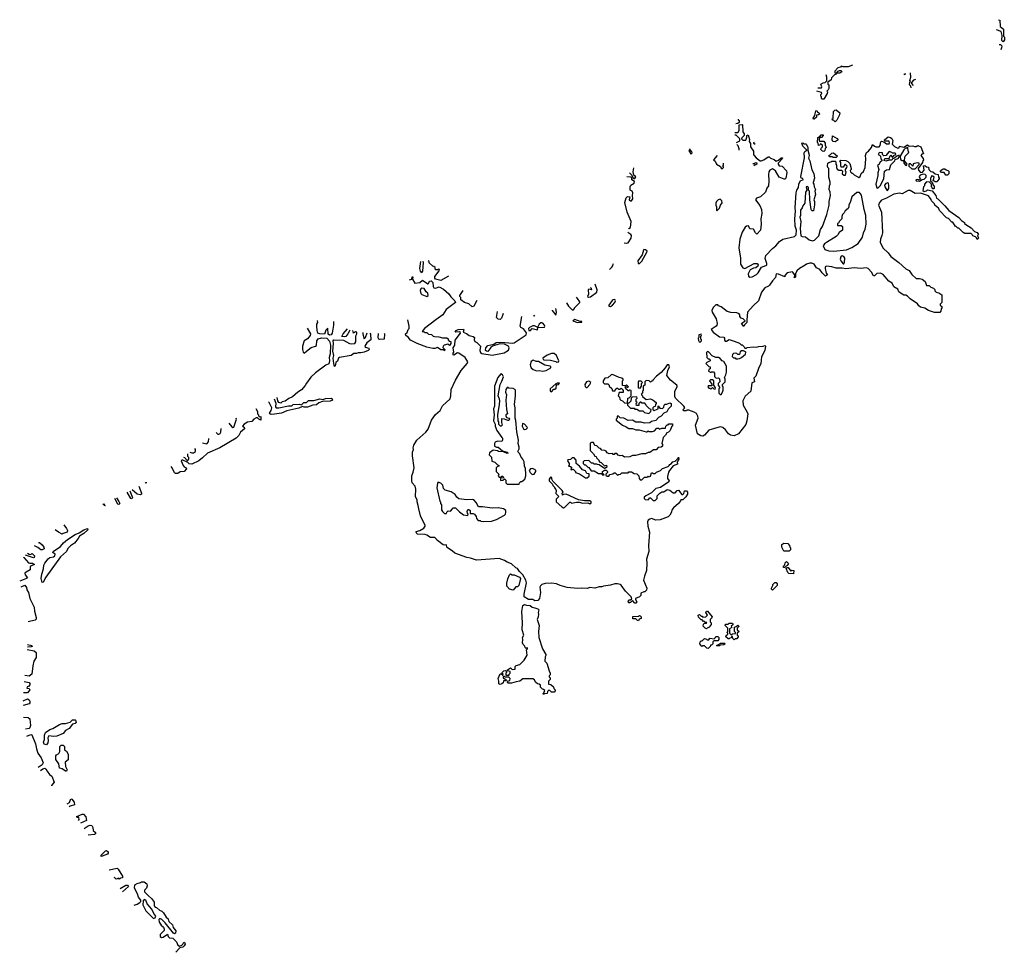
# Model space of a CAD drawing. Extents: x 2106670 to 2323771, y 35271 to 224896.
# Tile 47 of 256: x 2108907 to 2120218, y 90460 to 101175. Entities that reach past the tile are written whole.
import ezdxf

# ---------------------------------------------------------------- set-up
doc = ezdxf.new("R2010")
doc.units = 0

msp = doc.modelspace()

# ---------------------------------------------------------------- linework, layer by layer
at = {"layer": '0CON20XD'}
for points in [[(2120150, 101175), (2120168, 101168), (2120170, 101095), (2120208, 101065), (2120210, 100985), (2120218, 100975), (2120218, 100945), (2120205, 100920), (2120190, 100935), (2120192, 100995), (2120180, 101040), (2120128, 101059)], [(2120159, 100888), (2120175, 100890), (2120190, 100875), (2120187, 100853), (2120176, 100830)], [(2118474, 100653), (2118425, 100633), (2118365, 100632), (2118345, 100640), (2118335, 100630), (2118305, 100620), (2118272, 100585), (2118270, 100565), (2118290, 100560), (2118310, 100585), (2118325, 100590), (2118345, 100590), (2118350, 100575), (2118329, 100561), (2118290, 100560), (2118280, 100545), (2118265, 100540), (2118232, 100508), (2118230, 100485), (2118192, 100458), (2118190, 100435), (2118200, 100425), (2118200, 100385), (2118195, 100370), (2118180, 100355), (2118187, 100347), (2118182, 100328), (2118145, 100262), (2118125, 100260), (2118118, 100268), (2118117, 100287), (2118110, 100295), (2118110, 100315), (2118120, 100325), (2118118, 100338), (2118065, 100352)], [(2119078, 100557), (2119075, 100540), (2119063, 100554)], [(2119148, 100392), (2119142, 100412), (2119130, 100425), (2119132, 100455), (2119140, 100465), (2119133, 100475), (2119142, 100515), (2119141, 100565)], [(2118076, 100392), (2118118, 100392), (2118120, 100405), (2118110, 100435), (2118135, 100450), (2118158, 100452), (2118178, 100472), (2118180, 100515), (2118173, 100543)], [(2119196, 100487), (2119175, 100480), (2119150, 100455), (2119152, 100442), (2119172, 100420)], [(2118025, 100030), (2118020, 100045), (2118040, 100075), (2118053, 100127), (2118065, 100130), (2118072, 100112), (2118085, 100110), (2118098, 100095), (2118085, 100082), (2118062, 100078), (2118060, 100055), (2118035, 100032), (2118025, 100030)], [(2118275, 100000), (2118255, 100020), (2118242, 100022), (2118240, 100035), (2118250, 100045), (2118255, 100120), (2118270, 100135), (2118285, 100138), (2118330, 100105), (2118325, 100080), (2118295, 100020), (2118275, 100000)], [(2117160, 100033), (2117160, 100025), (2117170, 100015), (2117170, 99995), (2117158, 99982), (2117134, 99980)], [(2117121, 99878), (2117155, 99880), (2117163, 99887), (2117172, 99905), (2117172, 99968), (2117205, 99970), (2117210, 99965), (2117212, 99885), (2117230, 99865), (2117230, 99845), (2117202, 99818), (2117200, 99805), (2117215, 99790), (2117248, 99792), (2117260, 99825), (2117260, 99845), (2117275, 99850), (2117289, 99799), (2117288, 99775), (2117302, 99752), (2117302, 99715), (2117337, 99665), (2117338, 99625), (2117343, 99613), (2117367, 99587), (2117413, 99553), (2117425, 99552), (2117456, 99564), (2117505, 99600), (2117515, 99600), (2117533, 99583), (2117575, 99570), (2117595, 99550), (2117625, 99560), (2117655, 99588), (2117668, 99588), (2117667, 99575), (2117620, 99525), (2117620, 99515), (2117630, 99495), (2117665, 99490), (2117715, 99440), (2117720, 99415), (2117707, 99353), (2117697, 99343), (2117687, 99343), (2117632, 99365), (2117589, 99439), (2117555, 99462), (2117524, 99446), (2117512, 99428), (2117507, 99395), (2117511, 99325), (2117508, 99265), (2117491, 99239), (2117476, 99195), (2117415, 99140), (2117370, 99125), (2117359, 99105), (2117410, 99040), (2117429, 98995), (2117431, 98949), (2117422, 98885), (2117426, 98824), (2117418, 98755), (2117375, 98712), (2117358, 98725), (2117335, 98770), (2117295, 98772), (2117280, 98805), (2117255, 98803), (2117240, 98790), (2117206, 98735), (2117178, 98655), (2117169, 98555), (2117186, 98435), (2117188, 98365), (2117214, 98324), (2117235, 98316), (2117345, 98374), (2117378, 98375), (2117389, 98359), (2117385, 98342), (2117365, 98323), (2117335, 98320), (2117298, 98302), (2117277, 98255), (2117280, 98230), (2117295, 98217), (2117320, 98220), (2117371, 98249)], [(2117371, 98249), (2117390, 98265), (2117427, 98333), (2117480, 98350), (2117490, 98360), (2117491, 98375), (2117471, 98431), (2117480, 98465), (2117554, 98545), (2117594, 98576), (2117634, 98625), (2117675, 98652), (2117806, 98684), (2117826, 98704), (2117832, 98755), (2117814, 98804), (2117810, 98885), (2117820, 98975), (2117816, 99015), (2117826, 99185), (2117835, 99218), (2117853, 99247), (2117856, 99285), (2117875, 99328), (2117907, 99333), (2117905, 99350), (2117883, 99353), (2117881, 99375), (2117921, 99589), (2117917, 99645), (2117925, 99660), (2117950, 99675), (2117905, 99720), (2117890, 99755), (2117905, 99760), (2117915, 99750), (2117937, 99747), (2117945, 99740), (2117960, 99705), (2117960, 99675), (2117973, 99633), (2117977, 99615), (2117968, 99585), (2117982, 99555), (2118008, 99448), (2118029, 99409), (2118038, 99355), (2118020, 99305), (2118020, 99295), (2118030, 99285), (2118032, 99255), (2118048, 99225), (2118042, 99205), (2118048, 99165), (2118030, 99105), (2118038, 99085), (2118037, 99047), (2118025, 98980), (2118005, 98980), (2117998, 98995), (2117982, 99105), (2117980, 99205), (2117970, 99215), (2117970, 99245), (2117955, 99260), (2117942, 99255), (2117950, 99215), (2117933, 99195), (2117928, 99065), (2117902, 99038), (2117897, 99013), (2117878, 98985), (2117877, 98925), (2117868, 98905), (2117879, 98855), (2117871, 98775), (2117881, 98691), (2117895, 98682), (2117935, 98680), (2117975, 98646), (2118015, 98634), (2118039, 98641), (2118087, 98693), (2118107, 98765), (2118130, 98800), (2118177, 98935), (2118206, 99045), (2118207, 99085), (2118220, 99155), (2118217, 99195), (2118207, 99225), (2118208, 99265), (2118218, 99285), (2118217, 99307), (2118200, 99365), (2118200, 99465), (2118190, 99475), (2118188, 99495), (2118190, 99525), (2118200, 99535), (2118225, 99540), (2118235, 99550), (2118275, 99550), (2118282, 99542), (2118282, 99515), (2118290, 99505), (2118288, 99475), (2118296, 99456), (2118315, 99447), (2118346, 99446), (2118357, 99435), (2118354, 99404), (2118375, 99390), (2118395, 99390), (2118400, 99425), (2118392, 99435), (2118392, 99455), (2118410, 99475), (2118412, 99492), (2118395, 99510), (2118385, 99510), (2118365, 99480), (2118345, 99482), (2118338, 99495), (2118338, 99535), (2118330, 99555), (2118335, 99560), (2118397, 99557), (2118420, 99545), (2118442, 99522), (2118460, 99465), (2118460, 99455), (2118448, 99442), (2118450, 99425), (2118465, 99410), (2118475, 99410), (2118493, 99393), (2118547, 99363), (2118562, 99375), (2118574, 99406), (2118601, 99429), (2118620, 99475), (2118628, 99575), (2118624, 99614), (2118635, 99650), (2118656, 99664), (2118693, 99707), (2118705, 99740), (2118725, 99720), (2118743, 99713), (2118780, 99715), (2118792, 99728), (2118798, 99772), (2118805, 99780), (2118832, 99772), (2118865, 99750), (2118895, 99750), (2118900, 99755), (2118895, 99780), (2118845, 99780), (2118840, 99785), (2118840, 99795), (2118885, 99830), (2118912, 99822), (2118925, 99810), (2118938, 99785), (2118930, 99745), (2118957, 99717), (2118995, 99698), (2119008, 99702), (2119015, 99720), (2119065, 99710), (2119105, 99738), (2119125, 99720), (2119165, 99727), (2119185, 99718), (2119205, 99718), (2119225, 99728), (2119260, 99715), (2119290, 99635), (2119272, 99628), (2119260, 99615), (2119285, 99580), (2119290, 99565), (2119280, 99555), (2119277, 99533), (2119227, 99465), (2119230, 99445), (2119255, 99420), (2119278, 99422), (2119298, 99445), (2119290, 99495), (2119305, 99500), (2119323, 99483), (2119345, 99480), (2119352, 99452), (2119375, 99430), (2119398, 99428), (2119422, 99402), (2119458, 99398), (2119460, 99365), (2119470, 99355), (2119470, 99345), (2119450, 99325), (2119448, 99312), (2119425, 99310), (2119415, 99320), (2119402, 99322), (2119410, 99365), (2119398, 99378), (2119385, 99380), (2119370, 99355), (2119370, 99325), (2119388, 99308), (2119400, 99275), (2119410, 99265), (2119410, 99235), (2119405, 99230), (2119392, 99232), (2119390, 99245), (2119380, 99255), (2119380, 99285), (2119358, 99308), (2119325, 99310), (2119300, 99285), (2119300, 99265), (2119290, 99255), (2119282, 99212), (2119295, 99202), (2119325, 99210), (2119335, 99220), (2119388, 99208), (2119430, 99155), (2119440, 99125), (2119455, 99118), (2119535, 99037), (2119581, 98981), (2119695, 98902), (2119727, 98867), (2119760, 98845), (2119760, 98835), (2119775, 98820), (2119838, 98785), (2119875, 98740), (2119905, 98728), (2119920, 98705), (2119910, 98695), (2119920, 98665), (2119905, 98650), (2119898, 98668), (2119885, 98680), (2119855, 98690), (2119850, 98705), (2119835, 98720), (2119765, 98720), (2119745, 98730), (2119695, 98780), (2119685, 98780), (2119665, 98800), (2119655, 98800), (2119628, 98848), (2119615, 98850), (2119575, 98890), (2119555, 98898), (2119472, 98982), (2119460, 99015), (2119445, 99020), (2119420, 99045), (2119415, 99060), (2119382, 99092), (2119378, 99108), (2119345, 99150), (2119255, 99180), (2119195, 99178), (2119135, 99212), (2119115, 99212), (2119046, 99174), (2119015, 99180), (2118949, 99171), (2118865, 99124), (2118805, 99100), (2118784, 99075), (2118774, 99045), (2118808, 98965), (2118818, 98725), (2118812, 98695), (2118796, 98655), (2118792, 98618), (2118823, 98553), (2118883, 98495), (2118915, 98453), (2119005, 98387), (2119085, 98312), (2119125, 98292), (2119157, 98247), (2119205, 98200), (2119245, 98202), (2119275, 98192), (2119308, 98165), (2119322, 98122), (2119355, 98120), (2119375, 98100), (2119405, 98092), (2119418, 98075), (2119418, 98058), (2119433, 98043), (2119467, 98037), (2119498, 98015), (2119500, 97925), (2119482, 97908), (2119480, 97895), (2119498, 97878), (2119500, 97865), (2119492, 97852), (2119490, 97825), (2119475, 97810), (2119415, 97811), (2119345, 97834), (2119305, 97860), (2119255, 97873), (2119235, 97888), (2119219, 97909), (2119135, 97968), (2119105, 97998), (2119085, 98008), (2119065, 98008), (2119020, 98035), (2119005, 98050), (2118995, 98080), (2118950, 98105), (2118929, 98149), (2118890, 98170), (2118825, 98248), (2118795, 98262), (2118755, 98260), (2118727, 98233), (2118713, 98233), (2118693, 98273), (2118655, 98317), (2118635, 98323), (2118565, 98318), (2118495, 98324), (2118398, 98312), (2118355, 98320), (2118285, 98321), (2118235, 98336), (2118175, 98344), (2118160, 98335), (2118159, 98315), (2118173, 98263), (2118188, 98242), (2118165, 98230), (2118125, 98268), (2118100, 98305), (2118062, 98325), (2118032, 98365), (2118005, 98378), (2117985, 98379), (2117944, 98366), (2117931, 98355), (2117864, 98316), (2117835, 98290), (2117820, 98255), (2117820, 98215), (2117815, 98210), (2117803, 98213), (2117810, 98225), (2117810, 98245), (2117785, 98278), (2117722, 98265), (2117697, 98235), (2117695, 98220), (2117625, 98252), (2117597, 98253), (2117589, 98211), (2117553, 98175), (2117522, 98125), (2117508, 98112), (2117466, 98094), (2117427, 98043), (2117394, 97945), (2117332, 97888), (2117267, 97815), (2117258, 97725), (2117260, 97695), (2117232, 97668), (2117225, 97650), (2117200, 97685), (2117240, 97715), (2117218, 97738), (2117194, 97744), (2117180, 97765), (2117180, 97785), (2117170, 97795), (2117146, 97806), (2117075, 97810), (2117033, 97823), (2116965, 97877), (2116936, 97886), (2116925, 97897), (2116905, 97900), (2116872, 97868), (2116858, 97835), (2116863, 97815), (2116909, 97739), (2116919, 97685), (2116916, 97665), (2116907, 97653), (2116850, 97615), (2116872, 97585), (2116945, 97532), (2116995, 97528), (2117002, 97515), (2117002, 97492), (2117012, 97482), (2117025, 97480), (2117055, 97500), (2117115, 97482), (2117175, 97460), (2117195, 97440), (2117205, 97440), (2117230, 97415), (2117235, 97400), (2117255, 97400), (2117265, 97410), (2117335, 97417), (2117375, 97414), (2117395, 97421), (2117446, 97424), (2117465, 97432), (2117473, 97423), (2117467, 97375), (2117430, 97300), (2117421, 97225), (2117392, 97168), (2117365, 97080), (2117340, 97055), (2117346, 97015), (2117318, 97002), (2117307, 96905), (2117241, 96849), (2117213, 96797), (2117219, 96745), (2117265, 96667), (2117270, 96645), (2117260, 96565), (2117247, 96523), (2117165, 96417), (2117115, 96393), (2117073, 96403)], [(2117140, 99765), (2117178, 99782), (2117180, 99805), (2117137, 99847), (2117121, 99849)], [(2117355, 99740), (2117342, 99752), (2117340, 99765), (2117346, 99767)], [(2118145, 99662), (2118130, 99665), (2118110, 99685), (2118112, 99698), (2118130, 99715), (2118130, 99735), (2118105, 99750), (2118098, 99732), (2118085, 99730), (2118080, 99755), (2118070, 99765), (2118075, 99820), (2118098, 99832), (2118115, 99850), (2118135, 99850), (2118137, 99843), (2118118, 99822), (2118105, 99820), (2118092, 99808), (2118090, 99785), (2118095, 99780), (2118145, 99780), (2118158, 99755), (2118158, 99735), (2118170, 99705), (2118160, 99695), (2118155, 99670), (2118145, 99662)], [(2118275, 99771), (2118246, 99776), (2118240, 99795), (2118245, 99840), (2118298, 99808), (2118310, 99795), (2118275, 99771)], [(2116589, 99673), (2116608, 99648), (2116615, 99630), (2116630, 99645), (2116627, 99657), (2116602, 99690)], [(2117171, 99676), (2117172, 99692), (2117160, 99725), (2117146, 99739)], [(2118285, 99590), (2118253, 99593), (2118245, 99600), (2118215, 99600), (2118200, 99615), (2118218, 99622), (2118235, 99640), (2118257, 99647), (2118300, 99605), (2118285, 99590)], [(2118765, 99240), (2118792, 99265), (2118832, 99348), (2118842, 99435), (2118865, 99448), (2118900, 99455), (2118913, 99507), (2118960, 99555), (2118962, 99568), (2118999, 99581), (2119010, 99595), (2119008, 99618), (2118982, 99608), (2118958, 99582), (2118932, 99578), (2118925, 99560), (2118895, 99560), (2118855, 99548), (2118838, 99558), (2118845, 99580), (2118895, 99580), (2118905, 99610), (2118915, 99620), (2118920, 99605), (2118935, 99590), (2118952, 99618), (2118968, 99622), (2118970, 99635), (2118965, 99640), (2118935, 99640), (2118925, 99650), (2118895, 99660), (2118870, 99635), (2118860, 99615), (2118835, 99610), (2118820, 99625), (2118817, 99647), (2118785, 99650), (2118775, 99640), (2118770, 99625), (2118785, 99620), (2118797, 99607), (2118800, 99575), (2118810, 99565), (2118810, 99555), (2118791, 99539), (2118775, 99510), (2118760, 99505), (2118777, 99455), (2118763, 99415), (2118764, 99385), (2118741, 99285), (2118753, 99243), (2118765, 99240)], [(2119095, 99500), (2119100, 99515), (2119072, 99552), (2119070, 99565), (2119080, 99605), (2119116, 99644), (2119120, 99655), (2119112, 99665), (2119110, 99705), (2119105, 99710), (2119095, 99700), (2119082, 99698), (2119062, 99678), (2119020, 99605), (2119025, 99570), (2119045, 99558), (2119058, 99558), (2119062, 99525), (2119082, 99502), (2119095, 99500)], [(2116919, 99613), (2116878, 99565), (2116895, 99548), (2116912, 99515), (2116958, 99488), (2116965, 99470), (2116975, 99462), (2116990, 99475), (2116990, 99485), (2116980, 99495), (2116990, 99505), (2116990, 99525)], [(2115913, 99415), (2115940, 99390), (2115951, 99361), (2115965, 99350), (2115975, 99350), (2115985, 99370), (2115960, 99390), (2115953, 99425), (2115960, 99471)], [(2117342, 99498), (2117352, 99508), (2117365, 99510), (2117378, 99522), (2117378, 99528), (2117355, 99530), (2117345, 99520), (2117332, 99518), (2117327, 99513)], [(2119195, 99460), (2119238, 99512), (2119238, 99528), (2119215, 99530), (2119172, 99518), (2119165, 99490), (2119138, 99518), (2119125, 99520), (2119120, 99515), (2119122, 99492), (2119155, 99460), (2119195, 99460)], [(2119565, 99390), (2119545, 99390), (2119528, 99418), (2119495, 99420), (2119482, 99438), (2119515, 99460), (2119535, 99460), (2119548, 99448), (2119575, 99440), (2119580, 99435), (2119580, 99405), (2119565, 99390)], [(2115901, 98773), (2115905, 98774), (2115924, 98786), (2115932, 98855), (2115884, 98965), (2115858, 99075), (2115875, 99128), (2115888, 99142), (2115915, 99140), (2115910, 99105), (2115923, 99093), (2115936, 99094), (2115952, 99115), (2115948, 99155), (2115952, 99185), (2115943, 99203), (2115920, 99215), (2115920, 99255), (2115929, 99275), (2115964, 99296), (2115970, 99315), (2115939, 99335), (2115938, 99358), (2115927, 99367), (2115880, 99371)], [(2119245, 99320), (2119275, 99340), (2119297, 99343), (2119320, 99365), (2119320, 99385), (2119308, 99398), (2119285, 99400), (2119252, 99388), (2119240, 99375), (2119250, 99345), (2119238, 99332), (2119225, 99340), (2119200, 99335), (2119205, 99322), (2119245, 99320)], [(2118875, 99212), (2118891, 99235), (2118892, 99265), (2118888, 99295), (2118875, 99300), (2118858, 99292), (2118843, 99275), (2118846, 99255), (2118867, 99217), (2118875, 99212)], [(2116915, 98980), (2116945, 99010), (2116957, 99045), (2116978, 99072), (2116974, 99094), (2116955, 99113), (2116930, 99105), (2116913, 99087), (2116904, 99066), (2116902, 99045), (2116913, 99025), (2116910, 98985), (2116915, 98980)], [(2118255, 98514), (2118405, 98531), (2118465, 98556), (2118538, 98605), (2118589, 98675), (2118599, 98725), (2118620, 98770), (2118629, 98825), (2118626, 98925), (2118607, 98995), (2118578, 99158), (2118555, 99190), (2118525, 99190), (2118465, 99140), (2118452, 99085), (2118432, 99045), (2118432, 99025), (2118422, 99005), (2118391, 98979), (2118378, 98955), (2118358, 98935), (2118350, 98915), (2118350, 98885), (2118322, 98855), (2118318, 98842), (2118300, 98835), (2118302, 98812), (2118345, 98810), (2118358, 98798), (2118358, 98755), (2118320, 98730), (2118305, 98702), (2118286, 98684), (2118174, 98616), (2118152, 98598), (2118137, 98575), (2118156, 98536), (2118201, 98521), (2118255, 98514)], [(2115851, 98611), (2115875, 98606), (2115895, 98610), (2115930, 98665), (2115934, 98694), (2115927, 98705), (2115904, 98724), (2115894, 98729)], [(2116025, 98373), (2116055, 98402), (2116112, 98505), (2116114, 98515), (2116095, 98531), (2116077, 98533), (2116072, 98528), (2116056, 98474), (2116008, 98405), (2116012, 98375), (2116025, 98373)], [(2113831, 98228), (2113745, 98180), (2113684, 98195), (2113676, 98205), (2113676, 98224), (2113725, 98290), (2113730, 98305), (2113715, 98310), (2113705, 98300), (2113682, 98302), (2113678, 98328), (2113665, 98340), (2113652, 98342), (2113612, 98382), (2113610, 98395), (2113601, 98404)], [(2118375, 98368), (2118383, 98385), (2118384, 98435), (2118374, 98454), (2118355, 98461), (2118338, 98452), (2118331, 98425), (2118338, 98405), (2118365, 98368), (2118375, 98368)], [(2113539, 98400), (2113540, 98385), (2113536, 98284), (2113525, 98268), (2113511, 98285), (2113502, 98315), (2113516, 98397)], [(2115681, 98310), (2115685, 98310), (2115708, 98332), (2115720, 98345), (2115723, 98367), (2115727, 98375)], [(2113383, 98185), (2113410, 98195), (2113415, 98220), (2113425, 98220), (2113420, 98195), (2113446, 98146), (2113505, 98156), (2113535, 98182), (2113595, 98139), (2113605, 98142), (2113615, 98170), (2113635, 98176), (2113653, 98155), (2113658, 98108), (2113664, 98094), (2113685, 98090), (2113725, 98104), (2113775, 98079), (2113838, 98025), (2113861, 97991), (2113906, 97945), (2113914, 97925), (2113805, 97846), (2113766, 97784), (2113688, 97728), (2113558, 97625), (2113532, 97592), (2113555, 97590), (2113565, 97580), (2113585, 97580), (2113602, 97562), (2113637, 97557), (2113655, 97540), (2113673, 97533), (2113722, 97532), (2113765, 97520), (2113815, 97520), (2113828, 97508), (2113830, 97495), (2113842, 97482), (2113858, 97478), (2113860, 97455), (2113845, 97430), (2113825, 97448), (2113783, 97437), (2113770, 97425), (2113768, 97408), (2113790, 97385), (2113785, 97372), (2113775, 97380), (2113745, 97382), (2113705, 97410), (2113675, 97398), (2113653, 97397), (2113584, 97414), (2113472, 97455), (2113395, 97494), (2113369, 97529), (2113342, 97545), (2113340, 97565), (2113358, 97582), (2113370, 97615), (2113380, 97625), (2113380, 97655), (2113365, 97727)], [(2113585, 97994), (2113599, 98005), (2113595, 98033), (2113575, 98048), (2113552, 98085), (2113525, 98090), (2113515, 98084), (2113506, 98065), (2113515, 98028), (2113526, 98016), (2113585, 97994)], [(2114158, 97947), (2114125, 97884), (2114105, 97876), (2114065, 97912), (2114015, 97924), (2113973, 97955), (2113973, 97983), (2113962, 97995), (2113962, 98005), (2114002, 98063)], [(2115464, 98099), (2115466, 98096), (2115475, 98070), (2115445, 98078), (2115438, 98072), (2115440, 98020), (2115430, 97995), (2115440, 97985), (2115465, 97989), (2115538, 98045), (2115542, 98072), (2115518, 98137)], [(2115189, 97920), (2115212, 97885), (2115255, 97840), (2115268, 97842), (2115280, 97855), (2115280, 97865), (2115340, 97925), (2115340, 97935), (2115313, 97973), (2115303, 97988)], [(2115695, 97881), (2115715, 97893), (2115743, 97925), (2115750, 97945), (2115745, 97960), (2115725, 97956), (2115713, 97947), (2115673, 97895), (2115673, 97883), (2115695, 97881)], [(2115023, 97838), (2115025, 97832), (2115065, 97780), (2115072, 97815), (2115064, 97857)], [(2117073, 96403), (2117051, 96415), (2117013, 96463), (2116985, 96489), (2116955, 96498), (2116825, 96460), (2116775, 96400), (2116755, 96388), (2116733, 96393), (2116695, 96418), (2116671, 96515), (2116699, 96595), (2116698, 96618), (2116680, 96650), (2116656, 96666), (2116593, 96687), (2116572, 96688), (2116565, 96680), (2116532, 96682), (2116530, 96695), (2116548, 96715), (2116538, 96735), (2116440, 96825), (2116432, 96845), (2116432, 96905), (2116461, 96955), (2116461, 96965), (2116456, 96976), (2116384, 97034), (2116342, 97085), (2116354, 97146), (2116373, 97185), (2116365, 97210), (2116345, 97210), (2116323, 97175), (2116275, 97120), (2116221, 97079), (2116180, 97035), (2116175, 97020), (2116165, 97020), (2116155, 97010), (2116137, 97027), (2116105, 97030), (2116090, 97015), (2116090, 96975), (2116070, 96965), (2116070, 96915), (2116060, 96905), (2116060, 96885), (2116050, 96875), (2116050, 96865), (2116060, 96855), (2116060, 96845), (2116105, 96810), (2116155, 96820), (2116185, 96802), (2116220, 96775), (2116220, 96765), (2116210, 96755), (2116208, 96732), (2116192, 96728), (2116180, 96715), (2116180, 96695), (2116195, 96680), (2116202, 96688), (2116240, 96705), (2116240, 96735), (2116245, 96740), (2116252, 96722), (2116262, 96712), (2116292, 96708), (2116307, 96723), (2116310, 96745), (2116322, 96758), (2116342, 96758), (2116375, 96772), (2116390, 96765), (2116390, 96735), (2116355, 96700), (2116339, 96671), (2116307, 96653), (2116275, 96618), (2116247, 96603), (2116215, 96570), (2116165, 96558), (2116145, 96542), (2116085, 96540), (2116045, 96552), (2115985, 96550), (2115945, 96572), (2115895, 96570), (2115847, 96597), (2115805, 96600), (2115785, 96620), (2115772, 96618), (2115770, 96595), (2115760, 96585), (2115760, 96575), (2115830, 96515), (2115875, 96498), (2115905, 96477), (2115945, 96477), (2115985, 96462), (2116022, 96462), (2116105, 96440), (2116115, 96440), (2116125, 96450), (2116135, 96442), (2116177, 96443), (2116198, 96452), (2116225, 96480), (2116245, 96480), (2116255, 96472), (2116285, 96480), (2116325, 96480), (2116330, 96505), (2116345, 96520), (2116355, 96520), (2116365, 96530), (2116405, 96530), (2116407, 96513), (2116393, 96497), (2116380, 96455), (2116360, 96435), (2116342, 96428), (2116325, 96400), (2116300, 96375), (2116282, 96305), (2116290, 96295), (2116290, 96275), (2116275, 96262), (2116242, 96258), (2116217, 96233), (2116188, 96232), (2116145, 96202), (2116125, 96202), (2116095, 96188), (2116055, 96188), (2115982, 96168), (2115945, 96168), (2115915, 96152), (2115855, 96150), (2115827, 96167), (2115805, 96162), (2115782, 96172), (2115765, 96190), (2115745, 96190), (2115735, 96180), (2115725, 96180), (2115715, 96190), (2115678, 96188), (2115655, 96200), (2115645, 96218), (2115627, 96227), (2115595, 96230), (2115578, 96248), (2115562, 96252), (2115537, 96277), (2115512, 96282), (2115497, 96317), (2115475, 96318), (2115462, 96308), (2115460, 96225), (2115498, 96188), (2115515, 96160), (2115528, 96158), (2115532, 96142), (2115560, 96115), (2115560, 96105), (2115572, 96092), (2115588, 96088), (2115625, 96050), (2115648, 96058), (2115650, 96035), (2115638, 96022), (2115625, 96020), (2115565, 96060), (2115543, 96063), (2115535, 96070), (2115505, 96070), (2115495, 96080), (2115475, 96080), (2115445, 96110), (2115392, 96108), (2115380, 96095), (2115380, 96075), (2115395, 96060), (2115405, 96060), (2115432, 96032), (2115445, 96030), (2115472, 95992), (2115505, 95990), (2115555, 95960), (2115585, 95960), (2115605, 95940), (2115620, 95945), (2115600, 95965), (2115600, 95985), (2115625, 96000), (2115645, 96000), (2115660, 95985), (2115658, 95972), (2115640, 95955), (2115642, 95942), (2115655, 95930), (2115675, 95930), (2115685, 95950), (2115722, 95958), (2115735, 95970), (2115748, 95968), (2115775, 95940), (2115785, 95950), (2115808, 95952), (2115825, 95970), (2115895, 95970), (2115905, 95980), (2115935, 95980), (2115965, 95960), (2115998, 95958), (2116020, 95935), (2116022, 95902), (2116035, 95890), (2116055, 95890), (2116085, 95920), (2116115, 95920), (2116125, 95930), (2116135, 95922), (2116155, 95930), (2116165, 95970), (2116175, 95970), (2116185, 95960), (2116205, 95962), (2116223, 95977), (2116270, 95995), (2116293, 96017), (2116357, 96043), (2116368, 96052), (2116374, 96066), (2116385, 96070), (2116410, 96095), (2116438, 96102), (2116468, 96132), (2116475, 96150), (2116480, 96125), (2116460, 96095), (2116465, 96070), (2116412, 96048), (2116372, 95995), (2116360, 95975), (2116348, 95925), (2116348, 95905), (2116366, 95876), (2116362, 95865), (2116269, 95801), (2116215, 95790), (2116165, 95738), (2116100, 95705), (2116082, 95688), (2116080, 95675), (2116093, 95663), (2116125, 95660), (2116145, 95680), (2116155, 95680), (2116182, 95652), (2116205, 95650), (2116230, 95675), (2116230, 95705), (2116260, 95735), (2116285, 95750), (2116305, 95750), (2116345, 95778), (2116375, 95770), (2116415, 95740), (2116435, 95740), (2116460, 95765), (2116475, 95770), (2116515, 95720), (2116525, 95720), (2116535, 95730), (2116545, 95760), (2116565, 95760), (2116577, 95747), (2116580, 95725), (2116559, 95691), (2116525, 95660), (2116502, 95658), (2116498, 95645), (2116473, 95617), (2116418, 95565), (2116403, 95547), (2116392, 95508), (2116377, 95483), (2116355, 95462), (2116265, 95427), (2116215, 95424), (2116165, 95442), (2116145, 95438), (2116126, 95424), (2116120, 95405), (2116121, 95355), (2116140, 95285), (2116130, 95135), (2116133, 95065), (2116109, 94975), (2116113, 94925), (2116106, 94845), (2116085, 94780), (2116074, 94735), (2116110, 94645), (2116108, 94622), (2116087, 94603), (2116075, 94602), (2116042, 94585), (2116042, 94558), (2116028, 94542), (2115980, 94525), (2115980, 94515), (2115998, 94485), (2115985, 94470), (2115972, 94472), (2115945, 94500), (2115925, 94480), (2115915, 94480), (2115905, 94470), (2115898, 94495), (2115905, 94508), (2115925, 94510), (2115938, 94522), (2115932, 94545), (2115865, 94610), (2115818, 94678), (2115805, 94687), (2115775, 94693), (2115745, 94693), (2115693, 94677), (2115615, 94667), (2115593, 94657), (2115565, 94658), (2115515, 94643), (2115455, 94650), (2115425, 94640), (2115355, 94642), (2115315, 94638), (2115195, 94652), (2115114, 94674), (2115075, 94692), (2115015, 94700), (2114945, 94698), (2114904, 94686), (2114889, 94671), (2114883, 94655), (2114891, 94595), (2114877, 94525), (2114858, 94502), (2114825, 94496), (2114802, 94512), (2114750, 94515), (2114703, 94545), (2114701, 94575), (2114728, 94705), (2114722, 94735), (2114688, 94795), (2114648, 94835), (2114625, 94868), (2114605, 94878), (2114555, 94922), (2114505, 94943), (2114475, 94963), (2114415, 94984), (2114156, 94966), (2114085, 94990), (2114044, 94994), (2113906, 95046), (2113875, 95074), (2113821, 95105), (2113812, 95115), (2113810, 95140), (2113792, 95138), (2113773, 95143), (2113705, 95192), (2113676, 95226), (2113625, 95224), (2113584, 95254), (2113565, 95261), (2113475, 95264), (2113464, 95275), (2113462, 95295), (2113503, 95307), (2113548, 95332), (2113564, 95355), (2113564, 95365), (2113513, 95473), (2113491, 95555), (2113486, 95595), (2113471, 95635), (2113471, 95655), (2113452, 95695), (2113459, 95781), (2113451, 95815), (2113417, 95855), (2113410, 95875), (2113410, 95935), (2113427, 95975), (2113437, 96025), (2113418, 96165), (2113419, 96205), (2113430, 96235), (2113427, 96255), (2113434, 96285), (2113470, 96345), (2113574, 96436), (2113599, 96471), (2113636, 96575), (2113685, 96640), (2113737, 96683), (2113765, 96739), (2113852, 96818), (2113861, 96855), (2113863, 96925), (2113914, 97035), (2113978, 97145), (2114049, 97225), (2114056, 97244), (2114025, 97294), (2113952, 97342), (2113935, 97348), (2113895, 97321), (2113883, 97335), (2113894, 97356), (2113886, 97405), (2113904, 97435), (2113908, 97492), (2113970, 97575), (2113967, 97587), (2113959, 97589), (2113910, 97585), (2113920, 97605), (2113945, 97617), (2114005, 97620), (2114008, 97612), (2114000, 97585), (2114038, 97568), (2114070, 97545), (2114116, 97536), (2114130, 97525), (2114128, 97495), (2114137, 97477), (2114160, 97465), (2114200, 97425), (2114192, 97375), (2114200, 97350), (2114215, 97339), (2114335, 97322), (2114473, 97347), (2114521, 97379), (2114531, 97405), (2114523, 97423), (2114476, 97446), (2114421, 97449), (2114338, 97422), (2114320, 97410), (2114285, 97363), (2114270, 97365), (2114258, 97375), (2114262, 97405), (2114285, 97433), (2114354, 97446), (2114380, 97465), (2114435, 97471), (2114525, 97464), (2114565, 97457), (2114587, 97463), (2114726, 97555), (2114727, 97577), (2114693, 97623), (2114665, 97639), (2114656, 97655), (2114674, 97764)], [(2114460, 97801), (2114452, 97775), (2114442, 97745), (2114425, 97732), (2114403, 97733), (2114386, 97755), (2114396, 97823)], [(2114809, 97776), (2114815, 97770), (2114825, 97780)], [(2115315, 97697), (2115365, 97700), (2115366, 97706), (2115345, 97707), (2115285, 97730), (2115260, 97715), (2115315, 97697)], [(2112211, 97630), (2112246, 97565), (2112243, 97545), (2112215, 97510), (2112176, 97484), (2112157, 97423), (2112154, 97385), (2112163, 97353), (2112176, 97344), (2112202, 97368), (2112255, 97409), (2112305, 97424), (2112317, 97433), (2112319, 97485), (2112335, 97510), (2112375, 97519), (2112435, 97514), (2112465, 97481), (2112479, 97435), (2112474, 97335), (2112461, 97295), (2112467, 97255), (2112458, 97222), (2112424, 97206), (2112304, 97116), (2112253, 97067), (2112201, 96999), (2112188, 96972), (2112146, 96924), (2112104, 96896), (2112040, 96840), (2111998, 96822), (2111955, 96791), (2111924, 96786), (2111905, 96770), (2111882, 96775), (2111872, 96795), (2111864, 96835)], [(2112512, 97707), (2112512, 97665), (2112497, 97575), (2112485, 97554), (2112465, 97550), (2112450, 97560), (2112445, 97630), (2112424, 97606), (2112409, 97561), (2112355, 97564), (2112333, 97575), (2112323, 97605), (2112320, 97655), (2112320, 97675), (2112330, 97695), (2112329, 97720)], [(2112704, 97609), (2112695, 97600), (2112678, 97565), (2112652, 97535), (2112635, 97530), (2112608, 97535), (2112623, 97565), (2112673, 97623)], [(2114755, 97602), (2114775, 97603), (2114795, 97628), (2114855, 97612), (2114860, 97640), (2114819, 97659), (2114803, 97657), (2114765, 97640), (2114753, 97627), (2114755, 97602)], [(2114860, 97640), (2114935, 97642), (2114940, 97655), (2114937, 97665), (2114915, 97690), (2114905, 97692), (2114895, 97692), (2114873, 97677), (2114860, 97645), (2114860, 97640)], [(2112930, 97574), (2112935, 97560), (2112942, 97495), (2112896, 97464), (2112872, 97425), (2112874, 97414), (2112919, 97399), (2112920, 97385), (2112910, 97375), (2112865, 97356), (2112825, 97347), (2112795, 97347), (2112775, 97338), (2112745, 97338), (2112715, 97318), (2112582, 97295), (2112570, 97285), (2112557, 97253), (2112540, 97235), (2112532, 97198), (2112525, 97192), (2112514, 97225), (2112509, 97285), (2112516, 97315), (2112504, 97365), (2112512, 97455), (2112508, 97485), (2112514, 97495), (2112625, 97491), (2112695, 97454), (2112720, 97450), (2112755, 97454), (2112769, 97475), (2112767, 97543), (2112778, 97565), (2112778, 97585), (2112765, 97590), (2112742, 97572), (2112733, 97602)], [(2112850, 97582), (2112850, 97565), (2112860, 97515), (2112865, 97510), (2112880, 97525), (2112900, 97577)], [(2113094, 97575), (2113096, 97566), (2113095, 97504), (2113045, 97501), (2113033, 97505), (2113025, 97520), (2113027, 97570)], [(2116725, 97470), (2116738, 97485), (2116738, 97498), (2116730, 97505), (2116730, 97535), (2116740, 97555), (2116735, 97560), (2116710, 97555), (2116710, 97525), (2116702, 97515), (2116705, 97490), (2116712, 97475), (2116725, 97470)], [(2115075, 97240), (2115095, 97242), (2115102, 97255), (2115074, 97315), (2115045, 97341), (2115015, 97339), (2114965, 97319), (2114918, 97285), (2114920, 97270), (2114927, 97267), (2115005, 97263), (2115067, 97247), (2115075, 97240)], [(2116965, 96870), (2116982, 96895), (2116987, 96917), (2116988, 96955), (2116980, 96965), (2116980, 96985), (2117010, 97015), (2117010, 97045), (2117002, 97065), (2117020, 97095), (2117027, 97125), (2117028, 97195), (2116996, 97246), (2116977, 97257), (2116953, 97283), (2116935, 97292), (2116905, 97292), (2116863, 97313), (2116819, 97359), (2116808, 97362), (2116798, 97352), (2116800, 97295), (2116815, 97280), (2116828, 97278), (2116840, 97265), (2116840, 97255), (2116802, 97238), (2116790, 97225), (2116825, 97190), (2116840, 97185), (2116840, 97165), (2116823, 97157), (2116820, 97135), (2116845, 97122), (2116855, 97130), (2116878, 97128), (2116890, 97115), (2116890, 97075), (2116908, 97058), (2116935, 97060), (2116947, 97047), (2116950, 97015), (2116930, 96995), (2116930, 96975), (2116950, 96945), (2116940, 96935), (2116940, 96885), (2116955, 96870), (2116965, 96870)], [(2117155, 97278), (2117175, 97283), (2117200, 97295), (2117245, 97332), (2117250, 97355), (2117245, 97360), (2117222, 97372), (2117198, 97372), (2117182, 97358), (2117175, 97330), (2117155, 97330), (2117145, 97340), (2117125, 97342), (2117105, 97340), (2117095, 97330), (2117092, 97305), (2117105, 97290), (2117125, 97290), (2117135, 97280), (2117155, 97278)], [(2114915, 97137), (2114955, 97144), (2115008, 97175), (2115010, 97185), (2115000, 97195), (2114940, 97205), (2114867, 97247), (2114838, 97248), (2114805, 97262), (2114783, 97247), (2114772, 97208), (2114773, 97195), (2114782, 97175), (2114806, 97156), (2114845, 97140), (2114875, 97143), (2114915, 97137)], [(2114508, 95838), (2114645, 95840), (2114650, 95855), (2114665, 95870), (2114675, 95870), (2114708, 95895), (2114723, 95935), (2114723, 95955), (2114718, 96018), (2114707, 96047), (2114701, 96095), (2114686, 96126), (2114662, 96155), (2114652, 96185), (2114632, 96205), (2114630, 96215), (2114644, 96245), (2114644, 96264), (2114634, 96304), (2114636, 96345), (2114619, 96439), (2114608, 96568), (2114600, 96595), (2114598, 96715), (2114590, 96755), (2114601, 96855), (2114602, 96922), (2114575, 96938), (2114525, 96940), (2114515, 96950), (2114505, 96950), (2114492, 96925), (2114488, 96895), (2114498, 96865), (2114490, 96805), (2114498, 96695), (2114510, 96645), (2114490, 96635), (2114490, 96625), (2114500, 96605), (2114525, 96598), (2114532, 96585), (2114525, 96570), (2114515, 96568), (2114477, 96587), (2114442, 96588), (2114440, 96545), (2114448, 96515), (2114437, 96503), (2114430, 96505), (2114410, 96525), (2114410, 96555), (2114403, 96567), (2114400, 96635), (2114420, 96755), (2114421, 96795), (2114420, 96815), (2114402, 96855), (2114427, 96985), (2114445, 97020), (2114463, 97073), (2114452, 97095), (2114435, 97107), (2114399, 97065), (2114360, 96965), (2114363, 96755), (2114362, 96735), (2114350, 96705), (2114357, 96633), (2114348, 96565), (2114367, 96527), (2114368, 96505), (2114388, 96455), (2114446, 96376), (2114452, 96365), (2114452, 96345), (2114445, 96330), (2114395, 96332), (2114370, 96320), (2114362, 96305), (2114362, 96275), (2114384, 96264), (2114405, 96262), (2114452, 96222), (2114506, 96206), (2114520, 96195), (2114505, 96190), (2114465, 96210), (2114407, 96213), (2114395, 96220), (2114345, 96228), (2114305, 96200), (2114300, 96175), (2114327, 96147), (2114332, 96102), (2114365, 96090), (2114395, 96060), (2114410, 96055), (2114410, 96045), (2114392, 96038), (2114380, 96025), (2114380, 95985), (2114410, 95955), (2114402, 95935), (2114415, 95920), (2114435, 95920), (2114445, 95930), (2114455, 95930), (2114470, 95915), (2114465, 95910), (2114432, 95908), (2114432, 95882), (2114457, 95883), (2114478, 95898), (2114490, 95885), (2114493, 95853), (2114508, 95838)], [(2115890, 96770), (2115892, 96828), (2115908, 96832), (2115930, 96855), (2115930, 96915), (2115915, 96920), (2115905, 96910), (2115895, 96910), (2115870, 96935), (2115862, 96958), (2115875, 96960), (2115885, 96950), (2115900, 96955), (2115878, 96978), (2115865, 96970), (2115832, 96972), (2115830, 97025), (2115840, 97035), (2115840, 97045), (2115825, 97058), (2115793, 97063), (2115715, 97098), (2115700, 97095), (2115665, 97060), (2115630, 97055), (2115610, 97025), (2115610, 97005), (2115625, 96990), (2115665, 96990), (2115680, 96975), (2115680, 96965), (2115708, 96938), (2115715, 96910), (2115748, 96912), (2115752, 96928), (2115765, 96940), (2115775, 96940), (2115785, 96930), (2115805, 96930), (2115815, 96940), (2115828, 96928), (2115840, 96915), (2115838, 96892), (2115795, 96890), (2115780, 96855), (2115798, 96838), (2115800, 96815), (2115812, 96802), (2115830, 96795), (2115855, 96772), (2115885, 96770), (2115890, 96770)], [(2115015, 96900), (2115042, 96928), (2115055, 96930), (2115068, 96942), (2115072, 96978), (2115098, 96982), (2115108, 96998), (2115085, 97000), (2115075, 96990), (2115065, 96990), (2115000, 96935), (2115000, 96905), (2115015, 96900)], [(2115425, 96950), (2115456, 96984), (2115468, 97005), (2115445, 97022), (2115417, 97013), (2115400, 96985), (2115402, 96962), (2115415, 96950), (2115425, 96950)], [(2116035, 96940), (2116050, 96965), (2116050, 96995), (2116060, 97005), (2116045, 97020), (2116015, 97020), (2116010, 97015), (2116010, 96945), (2116035, 96940)], [(2116895, 96930), (2116900, 96945), (2116880, 96975), (2116880, 97025), (2116867, 97037), (2116843, 97037), (2116830, 97025), (2116858, 96988), (2116860, 96975), (2116855, 96970), (2116815, 96970), (2116810, 96955), (2116822, 96942), (2116835, 96940), (2116845, 96930), (2116865, 96950), (2116882, 96932), (2116895, 96930)], [(2111831, 96818), (2111849, 96769), (2111844, 96726), (2111854, 96714), (2111885, 96714), (2111995, 96738), (2112032, 96738), (2112048, 96752), (2112117, 96757), (2112145, 96750), (2112170, 96775), (2112202, 96778), (2112225, 96800), (2112285, 96798), (2112355, 96817), (2112395, 96810), (2112418, 96822), (2112485, 96828), (2112498, 96818), (2112500, 96805), (2112473, 96793), (2112385, 96790), (2112345, 96772), (2112315, 96750), (2112273, 96747), (2112215, 96723), (2112175, 96723), (2112155, 96730), (2112115, 96710), (2111975, 96679), (2111916, 96654), (2111835, 96644), (2111795, 96638), (2111779, 96645), (2111778, 96655), (2111796, 96685), (2111803, 96715), (2111773, 96775), (2111767, 96784)], [(2116135, 96652), (2116158, 96672), (2116160, 96695), (2116142, 96702), (2116102, 96742), (2116100, 96755), (2116088, 96768), (2116055, 96770), (2116045, 96780), (2116035, 96780), (2116020, 96765), (2116018, 96742), (2115992, 96742), (2115990, 96765), (2116000, 96775), (2115990, 96785), (2115990, 96815), (2116000, 96825), (2115995, 96840), (2115942, 96838), (2115930, 96825), (2115928, 96792), (2115905, 96770), (2115890, 96770), (2115890, 96745), (2115925, 96710), (2115965, 96710), (2115975, 96700), (2115995, 96700), (2116025, 96680), (2116065, 96680), (2116083, 96663), (2116135, 96652)], [(2111618, 96709), (2111640, 96675), (2111640, 96645), (2111650, 96635), (2111652, 96622), (2111663, 96613), (2111678, 96615), (2111678, 96575), (2111654, 96584), (2111640, 96600), (2111625, 96602), (2111596, 96584), (2111575, 96560), (2111525, 96549), (2111485, 96528), (2111468, 96505), (2111485, 96493), (2111491, 96475), (2111443, 96437), (2111425, 96399), (2111395, 96368), (2111205, 96256), (2111065, 96194), (2111008, 96142), (2110966, 96105), (2110885, 96069), (2110853, 96073), (2110838, 96088), (2110772, 96118), (2110762, 96105), (2110784, 96054), (2110797, 96037), (2110820, 96025), (2110823, 96015), (2110798, 95982), (2110750, 95980), (2110725, 95960), (2110695, 95960), (2110685, 95970), (2110660, 96025), (2110648, 96042)], [(2111309, 96540), (2111345, 96498), (2111355, 96490), (2111368, 96492), (2111397, 96585), (2111394, 96596)], [(2114707, 96467), (2114725, 96470), (2114740, 96485), (2114737, 96495), (2114705, 96527), (2114683, 96537), (2114678, 96505), (2114693, 96475), (2114707, 96467)], [(2111163, 96431), (2111185, 96412), (2111195, 96412), (2111209, 96421), (2111218, 96435), (2111222, 96477)], [(2111008, 96313), (2111055, 96302), (2111076, 96324), (2111078, 96364)], [(2110788, 96149), (2110800, 96145), (2110832, 96112), (2110838, 96112), (2110850, 96125), (2110850, 96145), (2110840, 96155), (2110840, 96185), (2110838, 96187)], [(2110861, 96205), (2110885, 96198), (2110905, 96200), (2110928, 96215), (2110927, 96235), (2110919, 96250)], [(2115405, 95910), (2115425, 95912), (2115448, 95932), (2115448, 95958), (2115422, 95962), (2115405, 95990), (2115372, 96002), (2115336, 96046), (2115300, 96075), (2115298, 96115), (2115275, 96140), (2115255, 96140), (2115235, 96120), (2115202, 96118), (2115200, 96105), (2115220, 96075), (2115220, 96055), (2115210, 96045), (2115235, 96040), (2115248, 96028), (2115240, 96015), (2115242, 96002), (2115265, 96010), (2115290, 95985), (2115292, 95972), (2115337, 95957), (2115405, 95910)], [(2114795, 95950), (2114815, 95952), (2114836, 95984), (2114836, 95996), (2114826, 96006), (2114795, 96018), (2114774, 96016), (2114761, 95995), (2114771, 95971), (2114795, 95950)], [(2115155, 95568), (2115165, 95570), (2115225, 95630), (2115235, 95630), (2115245, 95620), (2115305, 95632), (2115335, 95632), (2115375, 95620), (2115435, 95622), (2115455, 95613), (2115470, 95625), (2115470, 95635), (2115455, 95648), (2115397, 95647), (2115325, 95658), (2115185, 95722), (2115155, 95720), (2115142, 95712), (2115140, 95735), (2115150, 95745), (2115138, 95765), (2115032, 95872), (2115020, 95895), (2115020, 95915), (2115005, 95920), (2114990, 95895), (2114990, 95875), (2115028, 95838), (2115033, 95823), (2115050, 95805), (2115050, 95795), (2115067, 95777), (2115070, 95765), (2115065, 95730), (2115100, 95695), (2115070, 95665), (2115070, 95635), (2115135, 95578), (2115155, 95568)], [(2110275, 95814), (2110306, 95735), (2110305, 95724), (2110290, 95715), (2110255, 95722), (2110199, 95774)], [(2110359, 95863), (2110360, 95855), (2110355, 95850), (2110348, 95857)], [(2114235, 95408), (2114325, 95412), (2114385, 95431), (2114476, 95484), (2114487, 95495), (2114493, 95515), (2114490, 95535), (2114478, 95548), (2114465, 95556), (2114405, 95566), (2114335, 95561), (2114225, 95579), (2114178, 95578), (2114149, 95629), (2114125, 95657), (2114105, 95663), (2114045, 95660), (2113950, 95670), (2113928, 95688), (2113910, 95720), (2113865, 95750), (2113795, 95768), (2113775, 95790), (2113768, 95825), (2113745, 95848), (2113715, 95860), (2113705, 95850), (2113700, 95795), (2113733, 95643), (2113740, 95635), (2113740, 95615), (2113752, 95602), (2113753, 95545), (2113762, 95525), (2113785, 95502), (2113808, 95502), (2113813, 95517), (2113828, 95532), (2113855, 95530), (2113880, 95555), (2113883, 95567), (2113913, 95567), (2113960, 95520), (2114005, 95487), (2114055, 95480), (2114060, 95495), (2114050, 95505), (2114048, 95525), (2114054, 95546), (2114065, 95548), (2114080, 95535), (2114082, 95502), (2114115, 95502), (2114133, 95493), (2114152, 95465), (2114153, 95443), (2114175, 95420), (2114195, 95420), (2114203, 95413), (2114235, 95408)], [(2110174, 95761), (2110203, 95685), (2110195, 95671), (2110184, 95675), (2110143, 95745)], [(2109873, 95616), (2109880, 95600), (2109888, 95595), (2109885, 95590), (2109863, 95611)], [(2110020, 95682), (2110045, 95640), (2110057, 95615), (2110045, 95604), (2110035, 95610), (2110000, 95673)], [(2109415, 95370), (2109445, 95328), (2109456, 95305), (2109452, 95285), (2109408, 95272), (2109395, 95262), (2109352, 95285), (2109315, 95313)], [(2109165, 94710), (2109154, 94755), (2109161, 94805), (2109181, 94865), (2109185, 94907), (2109195, 94932), (2109235, 94982), (2109255, 94996), (2109297, 95003), (2109311, 95015), (2109313, 95035), (2109288, 95055), (2109292, 95065), (2109375, 95123), (2109410, 95165), (2109455, 95204), (2109545, 95259), (2109591, 95279), (2109643, 95315), (2109685, 95328), (2109690, 95315), (2109645, 95272), (2109595, 95242), (2109580, 95215), (2109535, 95162), (2109489, 95131), (2109461, 95099), (2109444, 95066), (2109376, 95005), (2109209, 94771), (2109176, 94714), (2109175, 94712), (2109165, 94710)], [(2109124, 95170), (2109135, 95167), (2109165, 95143), (2109186, 95115), (2109187, 95095), (2109165, 95084), (2109150, 95085), (2109115, 95110), (2109077, 95129)], [(2117745, 95070), (2117685, 95070), (2117660, 95115), (2117660, 95145), (2117685, 95160), (2117730, 95155), (2117750, 95135), (2117753, 95113), (2117760, 95105), (2117760, 95085), (2117745, 95070)], [(2108995, 95045), (2109017, 95033), (2109035, 95030), (2109045, 95040), (2109055, 95039), (2109078, 95015), (2109075, 94997), (2109065, 94991), (2108975, 95021), (2108973, 95021)], [(2108951, 94998), (2108953, 94995), (2109010, 94935), (2109025, 94930), (2109055, 94932), (2109077, 94915), (2109033, 94897), (2109027, 94885), (2109026, 94854), (2108981, 94829), (2108968, 94815), (2108969, 94795), (2108995, 94762), (2108987, 94753), (2108907, 94722)], [(2117695, 94880), (2117682, 94882), (2117680, 94895), (2117698, 94912), (2117700, 94935), (2117715, 94950), (2117740, 94925), (2117730, 94915), (2117728, 94902), (2117712, 94898), (2117695, 94880)], [(2114575, 94620), (2114535, 94633), (2114503, 94665), (2114502, 94702), (2114515, 94750), (2114535, 94798), (2114545, 94808), (2114565, 94798), (2114586, 94796), (2114649, 94769), (2114658, 94755), (2114639, 94675), (2114625, 94660), (2114605, 94660), (2114575, 94620)], [(2117795, 94810), (2117742, 94812), (2117732, 94822), (2117712, 94868), (2117725, 94880), (2117735, 94880), (2117765, 94840), (2117775, 94850), (2117798, 94848), (2117795, 94810)], [(2108924, 94659), (2108965, 94678), (2108985, 94652), (2108990, 94625), (2109009, 94595), (2109024, 94525), (2109073, 94425), (2109078, 94378), (2109098, 94305), (2109095, 94287), (2109085, 94274), (2109006, 94258)], [(2117555, 94620), (2117543, 94633), (2117542, 94645), (2117560, 94675), (2117560, 94685), (2117582, 94708), (2117598, 94708), (2117610, 94695), (2117610, 94675), (2117555, 94620)], [(2114925, 93420), (2114920, 93435), (2114928, 93442), (2114938, 93468), (2114925, 93480), (2114912, 93482), (2114890, 93505), (2114888, 93528), (2114875, 93540), (2114854, 93544), (2114832, 93565), (2114819, 93589), (2114802, 93602), (2114685, 93600), (2114654, 93574), (2114611, 93569), (2114555, 93552), (2114515, 93552), (2114510, 93565), (2114522, 93578), (2114538, 93582), (2114540, 93605), (2114525, 93620), (2114485, 93620), (2114475, 93630), (2114465, 93630), (2114460, 93625), (2114462, 93612), (2114475, 93600), (2114488, 93598), (2114500, 93585), (2114495, 93580), (2114465, 93580), (2114460, 93555), (2114447, 93543), (2114425, 93538), (2114412, 93545), (2114412, 93575), (2114403, 93607), (2114425, 93660), (2114438, 93658), (2114452, 93642), (2114458, 93642), (2114460, 93655), (2114450, 93665), (2114450, 93675), (2114470, 93695), (2114487, 93697), (2114500, 93685), (2114500, 93675), (2114490, 93665), (2114492, 93642), (2114528, 93642), (2114530, 93655), (2114540, 93665), (2114540, 93685), (2114512, 93692), (2114510, 93705), (2114545, 93730), (2114565, 93710), (2114598, 93712), (2114600, 93745), (2114610, 93755), (2114652, 93768), (2114669, 93781), (2114703, 93817), (2114737, 93873), (2114730, 93935), (2114740, 93945), (2114740, 93955), (2114735, 93960), (2114725, 93950), (2114712, 93962), (2114708, 93978), (2114690, 93995), (2114683, 94015), (2114688, 94055), (2114682, 94075), (2114698, 94105), (2114678, 94165), (2114682, 94245), (2114674, 94374), (2114688, 94445), (2114705, 94456), (2114727, 94447), (2114772, 94445), (2114794, 94424), (2114825, 94419), (2114860, 94405), (2114870, 94395), (2114862, 94365), (2114867, 94345), (2114862, 94315), (2114852, 94285), (2114873, 94215), (2114867, 94145), (2114872, 94075), (2114912, 93945), (2114952, 93882), (2114952, 93868), (2114942, 93855), (2114940, 93805), (2114962, 93782), (2114988, 93695), (2115002, 93665), (2115002, 93648), (2114990, 93635), (2114990, 93625), (2115000, 93615), (2115000, 93595), (2114980, 93575), (2114980, 93540), (2115008, 93538), (2115038, 93508), (2115042, 93492), (2115060, 93475), (2115060, 93465), (2115045, 93450), (2115015, 93450), (2114998, 93468), (2114985, 93470), (2114970, 93455), (2114968, 93432), (2114935, 93430), (2114925, 93420)], [(2116015, 94270), (2116002, 94272), (2115985, 94290), (2115952, 94292), (2115952, 94318), (2116015, 94320), (2116025, 94330), (2116036, 94326), (2116047, 94315), (2116046, 94294), (2116022, 94288), (2116015, 94270)], [(2116795, 94178), (2116783, 94183), (2116760, 94205), (2116762, 94228), (2116775, 94240), (2116798, 94242), (2116800, 94250), (2116785, 94250), (2116775, 94260), (2116762, 94262), (2116748, 94278), (2116735, 94280), (2116705, 94310), (2116700, 94335), (2116715, 94340), (2116735, 94320), (2116745, 94320), (2116755, 94310), (2116787, 94313), (2116808, 94335), (2116790, 94365), (2116795, 94380), (2116808, 94378), (2116860, 94315), (2116858, 94302), (2116840, 94285), (2116840, 94255), (2116850, 94245), (2116850, 94225), (2116826, 94194), (2116805, 94182), (2116795, 94178)], [(2117115, 94050), (2117100, 94065), (2117095, 94090), (2117082, 94088), (2117078, 94072), (2117065, 94070), (2117055, 94060), (2117045, 94060), (2117020, 94085), (2117022, 94098), (2117040, 94115), (2117040, 94125), (2117030, 94135), (2117040, 94145), (2117040, 94185), (2117010, 94215), (2117015, 94230), (2117045, 94230), (2117055, 94240), (2117095, 94240), (2117100, 94235), (2117098, 94222), (2117080, 94205), (2117088, 94192), (2117060, 94175), (2117060, 94125), (2117075, 94110), (2117085, 94110), (2117095, 94120), (2117128, 94122), (2117130, 94135), (2117120, 94145), (2117120, 94195), (2117138, 94202), (2117155, 94220), (2117168, 94208), (2117168, 94202), (2117150, 94185), (2117150, 94165), (2117170, 94145), (2117150, 94125), (2117150, 94105), (2117160, 94095), (2117160, 94085), (2117145, 94060), (2117125, 94060), (2117115, 94050)], [(2108995, 93997), (2109048, 93985), (2109050, 93975), (2109039, 93971), (2108995, 93967)], [(2116815, 93952), (2116800, 93955), (2116775, 93980), (2116755, 93980), (2116742, 93972), (2116720, 94005), (2116722, 94028), (2116735, 94040), (2116745, 94040), (2116773, 94067), (2116798, 94058), (2116805, 94050), (2116825, 94050), (2116835, 94070), (2116885, 94060), (2116900, 94075), (2116905, 94090), (2116928, 94088), (2116938, 94078), (2116938, 94052), (2116925, 94040), (2116882, 94038), (2116870, 94025), (2116868, 94002), (2116855, 93990), (2116842, 93988), (2116840, 93975), (2116815, 93952)], [(2116915, 93980), (2116910, 93985), (2116948, 94002), (2116955, 94010), (2117005, 94010), (2117010, 94005), (2116995, 93992), (2116955, 93990), (2116945, 93982), (2116915, 93980)], [(2108994, 93939), (2109075, 93924), (2109098, 93905), (2109095, 93845), (2109071, 93805), (2109057, 93753), (2109046, 93655), (2109015, 93634), (2108965, 93639)], [(2108958, 93573), (2109015, 93561), (2109025, 93548), (2109025, 93532), (2109008, 93512), (2108992, 93508), (2108990, 93495), (2109015, 93490), (2109022, 93475), (2108995, 93440), (2108949, 93441)], [(2108948, 93348), (2108995, 93372), (2109015, 93360), (2109024, 93345), (2109025, 93325), (2109015, 93314), (2108947, 93295)], [(2108950, 93161), (2109005, 93156), (2109025, 93143), (2109032, 93065), (2109025, 93039), (2109015, 93032), (2108974, 93024)], [(2109215, 92843), (2109190, 92850), (2109180, 92875), (2109191, 92905), (2109191, 92955), (2109204, 92986), (2109255, 93021), (2109288, 93032), (2109365, 93078), (2109395, 93088), (2109435, 93088), (2109486, 93104), (2109515, 93130), (2109545, 93130), (2109550, 93125), (2109555, 93100), (2109545, 93090), (2109515, 93080), (2109475, 93032), (2109435, 93008), (2109405, 92972), (2109335, 92942), (2109295, 92938), (2109242, 92945), (2109230, 92925), (2109236, 92895), (2109232, 92868), (2109215, 92843)], [(2108990, 92942), (2109035, 92961), (2109045, 92957), (2109090, 92855), (2109099, 92799), (2109117, 92747), (2109152, 92695), (2109177, 92635), (2109167, 92613), (2109120, 92584)], [(2109435, 92540), (2109395, 92567), (2109364, 92574), (2109357, 92625), (2109324, 92674), (2109323, 92717), (2109331, 92729), (2109355, 92742), (2109370, 92765), (2109370, 92825), (2109385, 92840), (2109405, 92838), (2109420, 92825), (2109420, 92785), (2109445, 92770), (2109464, 92735), (2109465, 92670), (2109428, 92645), (2109433, 92595), (2109452, 92555), (2109445, 92542), (2109435, 92540)], [(2109145, 92547), (2109173, 92567), (2109195, 92574), (2109207, 92567), (2109221, 92541), (2109251, 92501), (2109276, 92485), (2109304, 92415), (2109274, 92375), (2109273, 92371)], [(2109452, 92164), (2109478, 92182), (2109495, 92222), (2109505, 92220), (2109534, 92185), (2109536, 92154), (2109485, 92137), (2109476, 92132)], [(2109555, 92019), (2109565, 92020), (2109624, 92046), (2109640, 92045), (2109665, 92018), (2109676, 91974), (2109606, 91943)], [(2109583, 91976), (2109590, 91985), (2109585, 92010), (2109562, 92008)], [(2109647, 91883), (2109695, 91913), (2109715, 91921), (2109735, 91916), (2109749, 91895), (2109750, 91860), (2109779, 91835), (2109779, 91821), (2109766, 91814), (2109692, 91805)], [(2109842, 91562), (2109843, 91575), (2109894, 91626), (2109905, 91628), (2109925, 91615), (2109925, 91597), (2109915, 91588), (2109855, 91564), (2109842, 91562)], [(2109935, 91408), (2110025, 91428), (2110039, 91415), (2110087, 91333), (2110088, 91315), (2110065, 91310), (2110055, 91300), (2110045, 91310), (2110015, 91300), (2110000, 91315), (2109991, 91318)], [(2110062, 91194), (2110125, 91233), (2110145, 91230), (2110156, 91215), (2110089, 91156)], [(2110222, 91001), (2110256, 91014), (2110287, 91033), (2110297, 91045), (2110298, 91058), (2110273, 91093), (2110261, 91131), (2110227, 91195), (2110228, 91235), (2110255, 91252), (2110295, 91260), (2110305, 91270), (2110335, 91270), (2110366, 91246), (2110370, 91225), (2110362, 91198), (2110340, 91175), (2110340, 91155), (2110381, 91111), (2110426, 91076), (2110452, 91035), (2110450, 90995), (2110465, 90980), (2110480, 90975), (2110512, 90942), (2110541, 90931), (2110558, 90915), (2110588, 90865), (2110612, 90845), (2110620, 90815), (2110662, 90775), (2110670, 90745), (2110702, 90705), (2110695, 90680), (2110685, 90672), (2110675, 90678), (2110580, 90800), (2110538, 90838), (2110515, 90848), (2110504, 90836), (2110510, 90805), (2110531, 90771), (2110559, 90749), (2110566, 90724), (2110565, 90712), (2110522, 90665), (2110522, 90643), (2110535, 90630), (2110557, 90633), (2110605, 90668), (2110613, 90643), (2110627, 90627), (2110665, 90621), (2110709, 90579), (2110725, 90542), (2110741, 90531), (2110769, 90541), (2110782, 90555), (2110792, 90578), (2110805, 90570), (2110808, 90555), (2110798, 90535), (2110781, 90519), (2110745, 90510), (2110702, 90460)], [(2110445, 90848), (2110465, 90854), (2110472, 90875), (2110447, 90905), (2110424, 90954), (2110372, 91015), (2110355, 91060), (2110335, 91068), (2110327, 91053), (2110320, 91005), (2110356, 90935), (2110435, 90854), (2110445, 90848)]]:
    msp.add_lwpolyline(points, dxfattribs=at)

doc.saveas('drawing.dxf')
